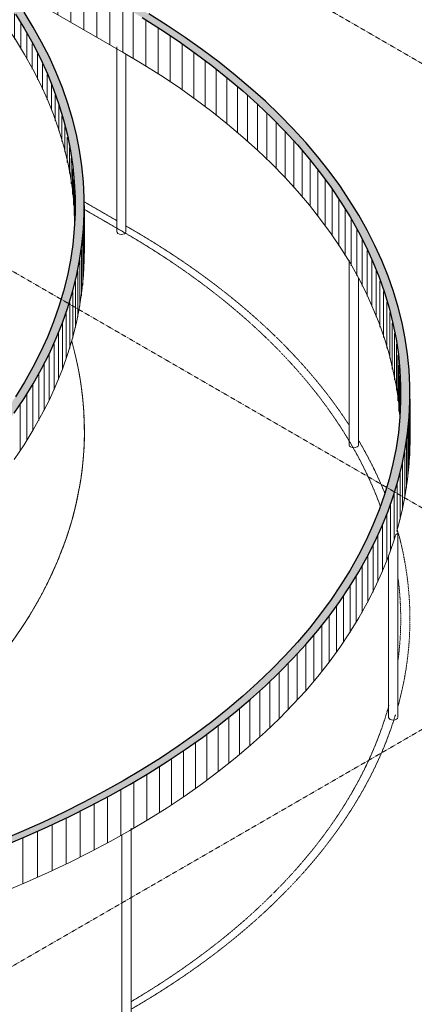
# Model space of a CAD drawing. Header units: millimetres. Extents: x 2807 to 348062, y -35711 to 43067.
# Tile 176 of 191: x 158769 to 165204, y -23054 to -7015. Entities that reach past the tile are written whole.
import ezdxf

# ---------------------------------------------------------------- set-up
doc = ezdxf.new("R2010")
doc.units = ezdxf.units.MM
doc.linetypes.add('THO_hhidden', pattern=[2.5, 1.5, -1])
doc.linetypes.add('THO_hidden', pattern=[6, 3, -3])
for name, color, linetype, lineweight, true_color in [('A-AREA', 1, 'Continuous', 13, 0xff0000), ('A-DETL', 7, 'Continuous', 13, 0x00a600), ('G-ANNO-SYMB', 7, 'THO_hidden', 13, 0xff8040)]:
    doc.layers.add(name, color=color, linetype=linetype, lineweight=lineweight, true_color=true_color)
for name, color, linetype, lineweight in [('A-FLOR', 7, 'Continuous', 18), ('A-WALL-PATT', 7, 'Continuous', 25), ('I-WALL', 7, 'Continuous', 18), ('S-COLS', 7, 'Continuous', 13)]:
    doc.layers.add(name, color=color, linetype=linetype, lineweight=lineweight)

# ---------------------------------------------------------------- blocks, each defined once
blk = doc.blocks.new('FP_416-01 isometrie 1e verdieping _plotview_')
at = {"layer": 'A-WALL-PATT', "color": 252, "lineweight": 13, "true_color": 0x9c978e}
for p, q in [((68754, -4152), (68754, -3736)), ((68964, -4276), (68964, -3860)), ((69170, -4402), (69170, -3986)), ((69371, -4530), (69371, -4114)), ((69569, -4660), (69569, -4244)), ((69761, -4793), (69761, -4377)), ((69949, -4928), (69949, -4512)), ((70133, -5064), (70133, -4648)), ((70312, -5203), (70312, -4787)), ((70486, -5344), (70486, -4928)), ((70656, -5487), (70656, -5071)), ((70821, -5632), (70821, -5216)), ((70980, -5778), (70980, -5362)), ((71135, -5926), (71135, -5510)), ((71285, -6076), (71285, -5660)), ((71430, -6228), (71430, -5812)), ((71569, -6381), (71569, -5965)), ((71704, -6536), (71704, -6120)), ((71833, -6692), (71833, -6276)), ((71957, -6850), (71957, -6434)), ((72076, -7009), (72076, -6593)), ((72189, -7169), (72189, -6753)), ((72297, -7330), (72297, -6914)), ((72399, -7493), (72399, -7077)), ((72496, -7657), (72496, -7241)), ((72587, -7822), (72587, -7406)), ((72673, -7988), (72673, -7572)), ((72753, -8154), (72753, -7738)), ((72828, -8322), (72828, -7906)), ((72897, -8491), (72897, -8075)), ((72960, -8660), (72960, -8244)), ((73018, -8830), (73018, -8414)), ((73070, -9000), (73070, -8584)), ((73116, -9171), (73116, -8755)), ((73156, -9343), (73156, -8927)), ((73191, -9515), (73191, -9099)), ((73219, -9687), (73219, -9271)), ((73242, -9860), (73242, -9444)), ((73259, -10032), (73259, -9616)), ((73271, -10205), (73271, -9789)), ((73276, -10323), (73276, -9962))]:
    blk.add_line(p, q, dxfattribs=at)
blk = doc.blocks.new('FP_417-01 isometrie 1e verdieping _plotview_')
at = {"layer": 'A-WALL-PATT', "color": 252, "lineweight": 13, "true_color": 0x9c978e}
for p, q in [((73438, -10818), (73438, -10068)), ((73434, -10992), (73434, -10241)), ((73424, -11165), (73424, -10414)), ((73409, -11338), (73409, -10587)), ((73388, -11511), (73388, -10760)), ((73361, -11683), (73361, -10932)), ((73329, -11855), (73329, -11105)), ((73290, -12027), (73290, -11276)), ((73246, -12198), (73246, -11448)), ((73196, -12369), (73196, -11619)), ((73141, -12539), (73141, -11789)), ((73080, -12709), (73080, -11958)), ((73013, -12878), (73013, -12127)), ((72941, -13046), (72941, -12295)), ((72863, -13213), (72863, -12463)), ((72780, -13380), (72780, -12629)), ((72691, -13545), (72691, -12794)), ((72596, -13710), (72596, -12959)), ((72496, -13873), (72496, -13122)), ((72391, -14035), (72391, -13284))]:
    blk.add_line(p, q, dxfattribs=at)
at = {"layer": 'I-WALL'}
blk.add_line((73436, -10791), (73436, -10040), dxfattribs=at)
blk = doc.blocks.new('NLRS_28_SCO_UN_houten kolom rond_gen_bcb - rond 150-V618-01 isometrie 1e verdieping _plotview_')
at = {"layer": 'S-COLS'}
for p, q in [((74197, -23199), (74197, -20186)), ((74047, -20296), (74047, -23199))]:
    blk.add_line(p, q, dxfattribs=at)
for points in [[(74175, -23229, 0), (74151, -23239, 0), (74122, -23242, 0), (74094, -23239, 0), (74069, -23229, 0), (74053, -23215, 0), (74047, -23199, 0)], [(74197, -23199, 0), (74192, -23215, 0), (74175, -23229, 0)]]:
    blk.add_polyline3d(points, dxfattribs=at)
blk = doc.blocks.new('NLRS_28_SCO_UN_houten kolom rond_gen_bcb - rond 150-V619-01 isometrie 1e verdieping _plotview_')
at = {"layer": 'S-COLS'}
for p, q in [((78547, -18381), (78547, -15368)), ((78397, -15744), (78397, -18381))]:
    blk.add_line(p, q, dxfattribs=at)
for points in [[(78528, -15339, 0), (78541, -15350, 0), (78547, -15367, 0), (78542, -15383, 0), (78526, -15397, 0), (78508, -15406, 0)], [(78445, -18421, 0), (78420, -18412, 0), (78404, -18398, 0), (78397, -18382, 0), (78397, -18381, 0)], [(78547, -18379, 0), (78542, -18396, 0), (78526, -18410, 0), (78503, -18420, 0), (78474, -18424, 0), (78445, -18421, 0)]]:
    blk.add_polyline3d(points, dxfattribs=at)
blk = doc.blocks.new('NLRS_28_SCO_UN_houten kolom rond_gen_bcb - rond 150-V620-01 isometrie 1e verdieping _plotview_')
at = {"layer": 'S-COLS'}
for p, q in [((77754, -10931), (77754, -13944)), ((77904, -13944), (77904, -11220))]:
    blk.add_line(p, q, dxfattribs=at)
for points in [[(77828, -13987, 0), (77800, -13984, 0), (77775, -13974, 0), (77760, -13960, 0), (77754, -13943, 0)], [(77904, -13944, 0), (77904, -13945, 0), (77898, -13961, 0), (77882, -13975, 0), (77857, -13984, 0), (77828, -13987, 0)]]:
    blk.add_polyline3d(points, dxfattribs=at)
blk = doc.blocks.new('NLRS_28_SCO_UN_houten kolom rond_gen_bcb - rond 150-V624-01 isometrie 1e verdieping _plotview_')
at = {"layer": 'S-COLS'}
for p, q in [((73964, -7456), (73964, -10469)), ((74114, -10469), (74114, -7575))]:
    blk.add_line(p, q, dxfattribs=at)
for points in [[(74064, -10509, 0), (74035, -10512, 0), (74007, -10508, 0), (73983, -10498, 0), (73968, -10483, 0), (73964, -10466, 0)], [(74114, -10469, 0), (74114, -10471, 0), (74107, -10487, 0), (74089, -10501, 0), (74064, -10509, 0)]]:
    blk.add_polyline3d(points, dxfattribs=at)
blk = doc.blocks.new('FP_625-01 isometrie 1e verdieping _plotview_')
at = {"layer": 'A-WALL-PATT', "color": 252, "lineweight": 13, "true_color": 0x9c978e}
for p, q in [((78746, -13946), (78746, -13196)), ((78740, -14119), (78740, -13369)), ((78728, -14293), (78728, -13542)), ((78711, -14465), (78711, -13715)), ((78688, -14638), (78688, -13887)), ((78659, -14811), (78659, -14060)), ((78624, -14983), (78624, -14232)), ((78584, -15154), (78584, -14404)), ((78538, -15325), (78538, -14575)), ((78486, -15496), (78486, -14745)), ((78428, -15666), (78428, -14915)), ((78365, -15835), (78365, -15085)), ((78297, -16004), (78297, -15253)), ((78222, -16172), (78222, -15421)), ((78142, -16339), (78142, -15588)), ((78057, -16505), (78057, -15754)), ((77966, -16670), (77966, -15919)), ((77869, -16834), (77869, -16083)), ((77767, -16997), (77767, -16246)), ((77660, -17159), (77660, -16408)), ((77547, -17319), (77547, -16569)), ((77429, -17479), (77429, -16728)), ((77306, -17636), (77306, -16886)), ((77177, -17793), (77177, -17042)), ((77044, -17948), (77044, -17197)), ((76905, -18102), (76905, -17351)), ((76761, -18254), (76761, -17503)), ((76458, -18553), (76458, -17802)), ((76612, -18404), (76612, -17653)), ((76299, -18700), (76299, -17949)), ((76135, -18845), (76135, -18094)), ((75967, -18988), (75967, -18237)), ((75793, -19129), (75793, -18379)), ((75615, -19269), (75615, -18518)), ((75433, -19406), (75433, -18656)), ((75054, -19675), (75054, -18924)), ((75246, -19542), (75246, -18791)), ((74858, -19806), (74858, -19055)), ((74658, -19935), (74658, -19184)), ((74453, -20062), (74453, -19311)), ((74031, -20308), (74031, -19558)), ((74244, -20186), (74244, -19436)), ((73814, -20428), (73814, -19677)), ((73594, -20545), (73594, -19795)), ((73140, -20772), (73140, -20022)), ((73369, -20660), (73369, -19909)), ((72908, -20882), (72908, -20131)), ((72433, -21094), (72433, -20343)), ((72672, -20989), (72672, -20238))]:
    blk.add_line(p, q, dxfattribs=at)
at = {"layer": 'I-WALL'}
blk.add_line((78744, -13856), (78744, -13105), dxfattribs=at)
blk = doc.blocks.new('FP_626-01 isometrie 1e verdieping _plotview_')
at = {"layer": 'A-WALL-PATT', "color": 252, "lineweight": 13, "true_color": 0x9c978e}
for p, q in [((74230, -7650), (74230, -6899)), ((74436, -7775), (74436, -7024)), ((74639, -7903), (74639, -7152)), ((74837, -8033), (74837, -7282)), ((75030, -8165), (75030, -7414)), ((75219, -8299), (75219, -7548)), ((75404, -8436), (75404, -7685)), ((75584, -8574), (75584, -7823)), ((75759, -8715), (75759, -7964)), ((75930, -8857), (75930, -8106)), ((76096, -9001), (76096, -8250)), ((76256, -9147), (76256, -8397)), ((76412, -9295), (76412, -8544)), ((76563, -9445), (76563, -8694)), ((76709, -9596), (76709, -8845)), ((76850, -9749), (76850, -8998)), ((76985, -9903), (76985, -9153)), ((77115, -10059), (77115, -9308)), ((77240, -10216), (77240, -9466)), ((77360, -10375), (77360, -9624)), ((77475, -10535), (77475, -9784)), ((77584, -10696), (77584, -9946)), ((77687, -10859), (77687, -10108)), ((77785, -11023), (77785, -10272)), ((77878, -11187), (77878, -10436)), ((77965, -11353), (77965, -10602)), ((78046, -11519), (78046, -10769)), ((78122, -11687), (78122, -10936)), ((78192, -11855), (78192, -11105)), ((78256, -12024), (78256, -11274)), ((78315, -12194), (78315, -11443)), ((78368, -12364), (78368, -11614)), ((78415, -12535), (78415, -11785)), ((78457, -12707), (78457, -11956)), ((78493, -12879), (78493, -12128)), ((78523, -13051), (78523, -12300)), ((78547, -13223), (78547, -12473)), ((78565, -13396), (78565, -12645)), ((78578, -13512), (78578, -12818)), ((78584, -13401), (78584, -12992))]:
    blk.add_line(p, q, dxfattribs=at)

msp = doc.modelspace()

# ---------------------------------------------------------------- hatches: boundary and pattern name
at = {"layer": 'A-WALL-PATT', "lineweight": 18, "true_color": 0x808080}
for points in [[(144446, -19046), (144891, -19038), (145336, -19024), (145847, -18997), (146223, -18972), (146664, -18936), (147103, -18892), (147539, -18841), (147973, -18783), (148404, -18717), (148915, -18629), (149255, -18565), (149675, -18479), (150142, -18373), (150500, -18285), (150906, -18179), (151369, -18046), (151723, -17937), (152088, -17818), (152469, -17686), (152903, -17523), (153212, -17401), (153597, -17239), (153925, -17093), (154350, -16890), (154606, -16762), (155019, -16541), (155254, -16409), (155616, -16192), (155866, -16035), (156158, -15840), (156440, -15641), (156712, -15438), (157033, -15180), (157278, -14969), (157505, -14763), (157739, -14537), (157953, -14315), (158150, -14097), (158349, -13861), (158539, -13617), (158699, -13396), (158858, -13157), (158989, -12945), (159127, -12700), (159253, -12454), (159366, -12205), (159483, -11908), (159555, -11702), (159631, -11449), (159695, -11194), (159745, -10939), (159784, -10683), (159809, -10426), (159822, -10167), (159821, -9907), (159809, -9654), (159784, -9397), (159745, -9141), (159695, -8886), (159631, -8631), (159555, -8378), (159467, -8126), (159346, -7831), (159253, -7626), (159127, -7379), (158977, -7114), (158840, -6893), (158678, -6653), (158505, -6416), (158320, -6182), (158119, -5946), (157909, -5718), (157696, -5500), (157466, -5279), (157225, -5063), (156974, -4851), (156712, -4643), (156440, -4439), (156158, -4240), (155866, -4045), (155565, -3856), (155254, -3671), (155148, -3733), (155456, -3915), (155754, -4103), (156079, -4321), (156322, -4493), (156592, -4694), (156891, -4935), (157100, -5111), (157339, -5325), (157566, -5543), (157783, -5765), (157989, -5990), (158184, -6219), (158367, -6451), (158539, -6685), (158699, -6923), (158847, -7163), (158984, -7405), (159108, -7649), (159220, -7896), (159320, -8144), (159408, -8394), (159483, -8645), (159546, -8897), (159596, -9150), (159634, -9404), (159659, -9658), (159672, -9913), (159672, -10169), (159659, -10426), (159633, -10683), (159594, -10939), (159543, -11194), (159479, -11449), (159402, -11702), (159313, -11955), (159211, -12205), (159096, -12454), (158969, -12701), (158840, -12930), (158678, -13189), (158505, -13442), (158340, -13664), (158152, -13898), (157983, -14097), (157743, -14356), (157521, -14580), (157294, -14795), (157043, -15017), (156851, -15180), (156592, -15386), (156278, -15619), (156043, -15785), (155754, -15977), (155410, -16192), (155148, -16347), (154802, -16541), (154437, -16732), (154118, -16890), (153824, -17029), (153482, -17181), (153125, -17331), (152750, -17479), (152390, -17612), (151983, -17753), (151628, -17869), (151216, -17994), (150756, -18123), (150440, -18206), (150034, -18305), (149529, -18417), (149207, -18483), (148768, -18565), (148301, -18643), (147937, -18699), (147507, -18756), (147074, -18807), (146640, -18850), (146203, -18887), (145765, -18916), (145325, -18937), (144885, -18952), (144444, -18959), (144001, -18959), (143555, -18952), (143110, -18937), (142667, -18915), (142166, -18880), (141783, -18848), (141344, -18804), (140907, -18752), (140473, -18693), (140042, -18627), (139615, -18554), (139191, -18473), (138772, -18386), (138331, -18285), (137902, -18179), (137541, -18082), (137141, -17967), (136747, -17846), (136359, -17717), (135978, -17583), (135603, -17442), (135235, -17294), (134875, -17141), (134522, -16981), (134189, -16822), (133940, -16697), (133576, -16503), (133298, -16347), (133192, -16409), (133576, -16622), (133840, -16762), (134189, -16936), (134615, -17135), (134964, -17288), (135321, -17436), (135686, -17577), (136057, -17713), (136435, -17843), (136819, -17967), (137257, -18098), (137645, -18206), (138028, -18305), (138413, -18398), (138824, -18490), (139240, -18574), (139711, -18661), (140083, -18723), (140509, -18787), (140939, -18845), (141372, -18895), (141806, -18938), (142243, -18974), (142779, -19007), (143121, -19024), (143562, -19039), (144006, -19046), (144444, -19046)], [(149529, -22111), (149755, -22111), (150200, -22103), (150756, -22083), (151089, -22067), (151532, -22037), (151983, -22000), (152411, -21957), (152848, -21906), (153282, -21848), (153713, -21782), (154140, -21710), (154564, -21630), (154984, -21544), (155399, -21451), (155809, -21350), (156215, -21244), (156614, -21130), (157008, -21010), (157396, -20884), (157778, -20751), (158153, -20612), (158520, -20466), (158881, -20315), (159234, -20158), (159579, -19995), (159959, -19804), (160243, -19653), (160563, -19474), (160873, -19289), (161175, -19100), (161466, -18905), (161800, -18668), (162021, -18503), (162342, -18245), (162587, -18034), (162823, -17820), (163048, -17602), (163262, -17380), (163465, -17155), (163658, -16926), (163848, -16682), (164009, -16460), (164167, -16222), (164298, -16010), (164436, -15766), (164573, -15493), (164675, -15270), (164776, -15020), (164864, -14767), (164940, -14514), (165003, -14259), (165054, -14004), (165092, -13748), (165118, -13491), (165131, -13232), (165131, -12976), (165116, -12700), (165092, -12463), (165054, -12206), (165003, -11951), (164940, -11696), (164864, -11443), (164776, -11191), (164675, -10940), (164561, -10691), (164436, -10444), (164298, -10200), (164149, -9958), (163987, -9718), (163813, -9481), (163628, -9247), (163432, -9016), (163224, -8789), (163005, -8565), (162775, -8344), (162534, -8128), (162282, -7916), (162021, -7708), (161749, -7504), (161466, -7305), (161175, -7110), (160873, -6921), (160563, -6736), (160457, -6798), (160764, -6980), (161063, -7168), (161352, -7361), (161631, -7558), (161900, -7759), (162160, -7966), (162409, -8176), (162647, -8390), (162875, -8608), (163092, -8830), (163298, -9055), (163493, -9284), (163676, -9516), (163848, -9750), (164008, -9988), (164156, -10228), (164293, -10470), (164417, -10714), (164529, -10961), (164629, -11209), (164717, -11459), (164792, -11710), (164855, -11962), (164905, -12215), (164943, -12469), (164968, -12723), (164981, -12978), (164980, -13234), (164968, -13491), (164942, -13748), (164903, -14004), (164852, -14259), (164788, -14514), (164701, -14795), (164622, -15020), (164520, -15270), (164405, -15519), (164278, -15766), (164149, -15995), (163987, -16254), (163813, -16507), (163649, -16729), (163461, -16963), (163262, -17194), (163052, -17422), (162830, -17645), (162596, -17866), (162352, -18082), (162160, -18245), (161900, -18451), (161631, -18652), (161352, -18850), (161063, -19042), (160764, -19230), (160457, -19413), (160140, -19590), (159815, -19762), (159482, -19929), (159140, -20090), (158791, -20246), (158434, -20396), (158070, -20539), (157699, -20677), (157321, -20809), (156891, -20948), (156546, -21053), (156150, -21165), (155749, -21271), (155343, -21370), (154931, -21463), (154437, -21563), (154077, -21630), (153600, -21710), (153246, -21764), (152816, -21821), (152384, -21872), (151949, -21915), (151512, -21952), (151074, -21981), (150634, -22002), (150194, -22017), (149753, -22024), (149309, -22024), (148864, -22017), (148301, -21996), (147975, -21980), (147533, -21950), (147074, -21911), (146653, -21869), (146216, -21817), (145782, -21758), (145351, -21692), (144924, -21619), (144500, -21538), (144079, -21451), (143665, -21357), (143211, -21244), (142850, -21147), (142450, -21032), (142056, -20911), (141668, -20782), (141286, -20648), (140912, -20507), (140544, -20359), (140183, -20206), (139831, -20046), (139582, -19929), (139249, -19762), (138924, -19590), (138607, -19413), (138501, -19474), (138878, -19683), (139149, -19827), (139486, -19995), (139924, -20200), (140273, -20353), (140630, -20501), (140994, -20642), (141366, -20778), (141744, -20908), (142166, -21043), (142518, -21149), (142954, -21271), (143315, -21365), (143722, -21463), (144133, -21555), (144620, -21653), (144968, -21717), (145391, -21788), (145847, -21856), (146248, -21910), (146680, -21960), (147115, -22003), (147552, -22039), (147990, -22068), (148430, -22089), (148870, -22104), (149311, -22111)]]:
    msp.add_hatch(color=8, dxfattribs=at).paths.add_polyline_path(points)
at = {"layer": 'A-WALL-PATT', "lineweight": 13, "true_color": 0x808080}
h = msp.add_hatch(dxfattribs=at)
h.set_pattern_fill('FP_21', color=8, style=0, pattern_type=2)
h.set_pattern_definition([(90, (155148.1, -4148.55), (-212.132, 122.474), [])])
h.paths.add_polyline_path([(160457, -7548), (160457, -6798), (156670, -4611), (156712, -4643), (157033, -4901), (157278, -5111), (157514, -5325), (157739, -5543), (157953, -5765), (158156, -5990), (158349, -6219), (158511, -6425), (160310, -7463)])

# ---------------------------------------------------------------- linework, layer by layer
at = {"layer": 'A-AREA'}
msp.add_ellipse((144223, -13714), major_axis=(15600, 0), ratio=0.57735, start_param=5.110246, end_param=6.44603, dxfattribs=at)
at = {"layer": 'A-DETL', "color": 7, "linetype": 'THO_hhidden'}
for p, q in [((159822, -9982), (160352, -10288)), ((159822, -10105), (160457, -10471)), ((160502, -10375), (160563, -10410))]:
    msp.add_line(p, q, dxfattribs=at)
for centre, major_axis, start_param, end_param in [((149532, -16779), (15600, 0), 0.357759, 0.785398), ((149532, -16779), (15450, 0), 0.207122, 0.785398), ((144223, -13714), (15600, 0), 5.110246, 6.44603), ((149532, -16779), (15600, 0), 0.228805, 0.329217), ((149532, -16779), (15600, 0), 6.125809, 6.44603), ((149532, -16779), (15450, 0), 6.208866, 6.357505), ((149532, -16779), (15450, 0), 5.509806, 6.124559), ((149532, -16779), (15600, 0), 5.499255, 6.109183)]:
    msp.add_ellipse(centre, major_axis=major_axis, ratio=0.57735, start_param=start_param, end_param=end_param, dxfattribs=at)
at = {"layer": 'A-FLOR'}
msp.add_polyline3d([(159669, -10248, 0), (159659, -10074, 0), (159634, -9820, 0), (159596, -9566, 0), (159546, -9313, 0), (159483, -9061, 0), (159408, -8810, 0), (159320, -8560, 0), (159220, -8312, 0), (159108, -8065, 0), (158984, -7821, 0), (158847, -7579, 0), (158699, -7339, 0), (158539, -7101, 0), (158367, -6867, 0)], dxfattribs=at)
at = {"layer": 'G-ANNO-SYMB'}
for p, q in [((174724, -13153), (115085, 21280)), ((174724, -20391), (115085, 14042)), ((174724, -13153), (148766, -28140))]:
    msp.add_line(p, q, dxfattribs=at)
at = {"layer": 'I-WALL'}
msp.add_line((158511, -6425), (160457, -7548), dxfattribs=at)
at = {"layer": 'I-WALL', "lineweight": 25}
for points in [[(158678, -13427, 0), (158840, -13188, 0), (158989, -12945, 0), (159127, -12701, 0), (159253, -12454, 0), (159366, -12205, 0), (159467, -11955, 0), (159555, -11702, 0), (159631, -11449, 0), (159695, -11194, 0), (159745, -10939, 0), (159784, -10683, 0), (159809, -10426, 0), (159822, -10169, 0), (159822, -9911, 0), (159809, -9654, 0), (159784, -9397, 0), (159745, -9141, 0), (159695, -8886, 0), (159631, -8631, 0), (159555, -8378, 0), (159467, -8126, 0), (159366, -7875, 0), (159253, -7626, 0), (159127, -7379, 0), (158989, -7135, 0), (158840, -6893, 0)], [(160764, -6980, 0), (161063, -7168, 0), (161352, -7361, 0), (161631, -7558, 0), (161900, -7759, 0), (162160, -7966, 0), (162409, -8176, 0), (162647, -8390, 0), (162875, -8608, 0), (163092, -8830, 0), (163298, -9055, 0), (163493, -9284, 0), (163676, -9516, 0), (163848, -9750, 0), (164008, -9988, 0), (164156, -10228, 0), (164293, -10470, 0), (164417, -10714, 0), (164529, -10961, 0), (164629, -11209, 0), (164717, -11459, 0), (164792, -11710, 0), (164855, -11962, 0), (164905, -12215, 0), (164943, -12469, 0), (164968, -12723, 0), (164981, -12978, 0), (164981, -13232, 0), (164968, -13487, 0), (164943, -13741, 0), (164905, -13995, 0), (164855, -14248, 0), (164792, -14500, 0), (164717, -14751, 0), (164629, -15001, 0), (164529, -15249, 0), (164417, -15496, 0), (164293, -15740, 0), (164156, -15982, 0), (164008, -16222, 0), (163848, -16460, 0), (163676, -16694, 0), (163493, -16926, 0), (163298, -17155, 0), (163092, -17380, 0), (162875, -17602, 0), (162647, -17820, 0), (162409, -18034, 0), (162160, -18245, 0), (161900, -18451, 0), (161631, -18652, 0), (161352, -18850, 0), (161063, -19042, 0), (160764, -19230, 0), (160457, -19413, 0), (160140, -19590, 0), (159815, -19762, 0), (159482, -19929, 0), (159140, -20090, 0), (158791, -20246, 0), (158434, -20396, 0)], [(158520, -20466, 0), (158881, -20315, 0), (159234, -20158, 0), (159579, -19995, 0), (159915, -19827, 0), (160243, -19653, 0), (160563, -19474, 0), (160873, -19289, 0), (161175, -19100, 0), (161466, -18905, 0), (161749, -18706, 0), (162021, -18503, 0), (162282, -18294, 0), (162534, -18082, 0), (162775, -17866, 0), (163005, -17645, 0), (163224, -17422, 0), (163432, -17194, 0), (163628, -16963, 0), (163813, -16729, 0), (163987, -16492, 0), (164149, -16253, 0), (164298, -16010, 0), (164436, -15766, 0), (164561, -15519, 0), (164675, -15270, 0), (164776, -15020, 0), (164864, -14767, 0), (164940, -14514, 0), (165003, -14259, 0), (165054, -14004, 0), (165092, -13748, 0), (165118, -13491, 0), (165131, -13234, 0), (165131, -12976, 0), (165118, -12719, 0), (165092, -12463, 0), (165054, -12206, 0), (165003, -11951, 0), (164940, -11696, 0), (164864, -11443, 0), (164776, -11191, 0), (164675, -10940, 0), (164561, -10691, 0), (164436, -10444, 0), (164298, -10200, 0), (164149, -9958, 0), (163987, -9718, 0), (163813, -9481, 0), (163628, -9247, 0), (163432, -9016, 0), (163224, -8789, 0), (163005, -8565, 0), (162775, -8344, 0), (162534, -8128, 0), (162282, -7916, 0), (162021, -7708, 0), (161749, -7504, 0), (161466, -7305, 0), (161175, -7110, 0), (160873, -6921, 0)], [(158699, -6923, 0), (158847, -7163, 0), (158984, -7405, 0), (159108, -7649, 0), (159220, -7896, 0), (159320, -8144, 0), (159408, -8394, 0), (159483, -8645, 0), (159546, -8897, 0), (159596, -9150, 0), (159634, -9404, 0), (159659, -9658, 0), (159672, -9913, 0), (159672, -10167, 0), (159659, -10422, 0), (159634, -10676, 0), (159596, -10930, 0), (159546, -11183, 0), (159483, -11435, 0), (159408, -11686, 0), (159320, -11936, 0), (159220, -12184, 0), (159108, -12431, 0), (158984, -12675, 0), (158847, -12917, 0), (158699, -13157, 0)]]:
    msp.add_polyline3d(points, dxfattribs=at)
at = {"layer": 'I-WALL'}
for points in [[(164968, -13480, 0), (164968, -13474, 0), (164943, -13219, 0), (164905, -12966, 0), (164855, -12713, 0), (164792, -12460, 0), (164717, -12209, 0), (164629, -11960, 0), (164529, -11712, 0), (164417, -11465, 0), (164293, -11221, 0), (164156, -10978, 0), (164008, -10739, 0), (163848, -10501, 0), (163676, -10267, 0), (163493, -10035, 0), (163298, -9806, 0), (163092, -9581, 0), (162875, -9359, 0), (162647, -9141, 0), (162409, -8927, 0), (162160, -8716, 0), (161900, -8510, 0), (161631, -8308, 0), (161352, -8111, 0), (161063, -7919, 0), (160764, -7731, 0), (160457, -7548, 0)], [(159822, -10662, 0), (159822, -10919, 0), (159809, -11176, 0), (159784, -11433, 0), (159745, -11690, 0), (159695, -11945, 0), (159631, -12200, 0), (159555, -12453, 0), (159467, -12705, 0), (159366, -12956, 0), (159253, -13205, 0), (159127, -13451, 0), (158989, -13696, 0), (158840, -13938, 0), (158678, -14178, 0)], [(165131, -13727, 0), (165131, -13984, 0), (165118, -14242, 0), (165092, -14498, 0), (165054, -14755, 0), (165003, -15010, 0), (164940, -15265, 0), (164919, -15341, 0)], [(164897, -15415, 0), (164864, -15518, 0), (164776, -15770, 0), (164675, -16021, 0), (164561, -16270, 0), (164436, -16516, 0), (164298, -16761, 0), (164149, -17003, 0), (163987, -17243, 0), (163813, -17480, 0), (163628, -17714, 0), (163432, -17945, 0), (163224, -18172, 0), (163005, -18396, 0), (162775, -18616, 0), (162534, -18833, 0), (162282, -19045, 0), (162021, -19253, 0), (161749, -19457, 0), (161466, -19656, 0), (161175, -19851, 0), (160873, -20040, 0), (160563, -20224, 0), (160243, -20404, 0), (159915, -20578, 0), (159579, -20746, 0), (159234, -20909, 0), (158881, -21066, 0), (158520, -21217, 0)]]:
    msp.add_polyline3d(points, dxfattribs=at)

# ---------------------------------------------------------------- block references
for name in ['FP_416-01 isometrie 1e verdieping _plotview_', 'FP_626-01 isometrie 1e verdieping _plotview_', 'FP_417-01 isometrie 1e verdieping _plotview_', 'FP_625-01 isometrie 1e verdieping _plotview_']:
    msp.add_blockref(name, (86388, 0), dxfattribs=at)
at = {"layer": 'S-COLS'}
for name in ['NLRS_28_SCO_UN_houten kolom rond_gen_bcb - rond 150-V624-01 isometrie 1e verdieping _plotview_', 'NLRS_28_SCO_UN_houten kolom rond_gen_bcb - rond 150-V620-01 isometrie 1e verdieping _plotview_', 'NLRS_28_SCO_UN_houten kolom rond_gen_bcb - rond 150-V619-01 isometrie 1e verdieping _plotview_', 'NLRS_28_SCO_UN_houten kolom rond_gen_bcb - rond 150-V618-01 isometrie 1e verdieping _plotview_', 'NLRS_28_SCO_UN_houten kolom rond_gen_bcb - rond 150-V618-01 isometrie 1e verdieping _plotview_']:
    msp.add_blockref(name, (86388, 0), dxfattribs=at)

doc.saveas('drawing.dxf')
